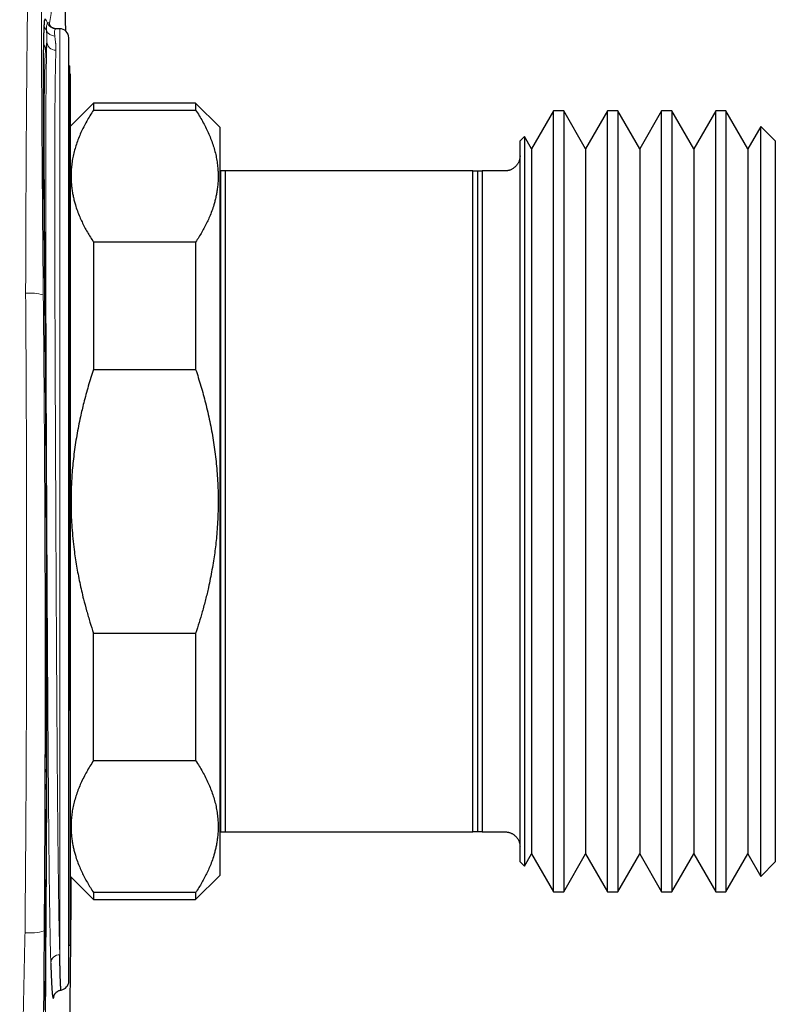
# Model space of a CAD drawing. Header units: millimetres. Extents: x 8 to 864, y 12 to 475.
# Tile 5 of 54: x 242 to 267, y 408 to 441. Entities that reach past the tile are written whole.
import ezdxf

# ---------------------------------------------------------------- set-up
doc = ezdxf.new("R2010")
doc.units = ezdxf.units.MM

msp = doc.modelspace()

# ---------------------------------------------------------------- linework, layer by layer
at = {"color": 8, "linetype": 'Continuous', "lineweight": 0}
for p, q in [((243.051, 440.516), (243.045, 440.567)), ((243.385, 409.565), (243.385, 440.389)), ((242.909, 439.653), (242.954, 439.952)), ((248.749, 413.657), (248.749, 435.657)), ((242.903, 410.483), (242.903, 410.482))]:
    msp.add_line(p, q, dxfattribs=at)
at = {"color": 7, "linetype": 'Continuous', "lineweight": 30}
for p, q in [((243.385, 440.389), (243.26, 440.389)), ((243.685, 408.689), (243.685, 440.089)), ((243.708, 439.157), (243.685, 439.157)), ((243.708, 439.157), (243.708, 417.698)), ((243.735, 438.889), (243.708, 438.889)), ((243.735, 438.889), (243.708, 438.889)), ((243.735, 438.889), (243.735, 409.889)), ((244.508, 437.907), (243.735, 437.133)), ((244.508, 437.907), (243.735, 437.133)), ((247.908, 437.907), (244.508, 437.907)), ((247.908, 437.907), (244.508, 437.907)), ((244.508, 437.907), (244.508, 437.907)), ((244.508, 437.907), (244.508, 437.679)), ((248.708, 437.107), (247.908, 437.907)), ((248.708, 437.107), (247.908, 437.907)), ((247.908, 437.907), (247.908, 437.907)), ((247.908, 437.907), (247.908, 437.679)), ((244.508, 437.679), (247.908, 437.679)), ((259.823, 437.657), (259.093, 436.392)), ((259.823, 437.657), (259.093, 436.392)), ((260.162, 437.657), (259.823, 437.657)), ((260.162, 437.657), (259.823, 437.657)), ((259.823, 411.657), (259.823, 437.657)), ((259.823, 437.657), (259.823, 437.657)), ((260.893, 436.392), (260.162, 437.657)), ((260.893, 436.392), (260.162, 437.657)), ((260.162, 437.657), (260.162, 411.657)), ((260.162, 437.657), (260.162, 437.657)), ((261.623, 437.657), (260.893, 436.392)), ((261.623, 437.657), (260.893, 436.392)), ((261.962, 437.657), (261.623, 437.657)), ((261.962, 437.657), (261.623, 437.657)), ((261.623, 411.657), (261.623, 437.657)), ((261.623, 437.657), (261.623, 437.657)), ((262.693, 436.392), (261.962, 437.657)), ((262.693, 436.392), (261.962, 437.657)), ((261.962, 437.657), (261.962, 411.657)), ((261.962, 437.657), (261.962, 437.657)), ((263.423, 437.657), (262.693, 436.392)), ((263.423, 437.657), (262.693, 436.392)), ((263.762, 437.657), (263.423, 437.657)), ((263.762, 437.657), (263.423, 437.657)), ((263.423, 411.657), (263.423, 437.657)), ((263.423, 437.657), (263.423, 437.657)), ((264.493, 436.392), (263.762, 437.657)), ((264.493, 436.392), (263.762, 437.657)), ((263.762, 437.657), (263.762, 411.657)), ((263.762, 437.657), (263.762, 437.657)), ((265.223, 437.657), (264.493, 436.392)), ((265.223, 437.657), (264.493, 436.392)), ((265.562, 437.657), (265.223, 437.657)), ((265.562, 437.657), (265.223, 437.657)), ((265.223, 411.657), (265.223, 437.657)), ((265.223, 437.657), (265.223, 437.657)), ((266.293, 436.392), (265.562, 437.657)), ((266.293, 436.392), (265.562, 437.657)), ((265.562, 437.657), (265.562, 411.657)), ((265.562, 437.657), (265.562, 437.657)), ((248.708, 437.107), (248.708, 435.657)), ((266.725, 437.14), (266.293, 436.392)), ((266.725, 437.14), (266.293, 436.392)), ((267.208, 436.657), (266.725, 437.14)), ((267.208, 436.657), (266.725, 437.14)), ((266.725, 412.173), (266.725, 437.14)), ((266.725, 437.14), (266.725, 437.14)), ((258.855, 436.804), (258.708, 436.657)), ((258.855, 436.804), (258.708, 436.657)), ((258.708, 436.157), (258.708, 436.657)), ((258.708, 436.657), (258.708, 436.657)), ((259.093, 436.392), (258.855, 436.804)), ((259.093, 436.392), (258.855, 436.804)), ((258.855, 436.804), (258.855, 412.51)), ((258.855, 436.804), (258.855, 436.804)), ((267.208, 436.657), (267.208, 412.657)), ((267.208, 436.657), (267.208, 436.657)), ((259.093, 436.392), (259.093, 412.921)), ((260.893, 436.392), (260.893, 412.921)), ((262.693, 436.392), (262.693, 412.921)), ((264.493, 436.392), (264.493, 412.921)), ((266.293, 436.392), (266.293, 412.921)), ((258.708, 413.157), (258.708, 436.157)), ((248.708, 435.657), (248.708, 413.657)), ((248.891, 435.657), (248.749, 435.657)), ((248.891, 435.657), (248.891, 413.657)), ((257.14, 435.657), (248.891, 435.657)), ((257.14, 435.657), (248.891, 435.657)), ((257.14, 413.657), (257.14, 435.657)), ((257.293, 435.657), (257.293, 413.657)), ((257.446, 435.657), (257.446, 413.657)), ((258.208, 435.657), (257.446, 435.657)), ((258.208, 435.657), (257.446, 435.657)), ((244.508, 433.285), (244.508, 429.051)), ((247.908, 433.285), (244.508, 433.285)), ((247.908, 433.285), (247.908, 429.051)), ((244.508, 429.051), (247.908, 429.051)), ((244.508, 416.029), (244.508, 420.262)), ((247.908, 420.262), (244.508, 420.262)), ((247.908, 420.262), (247.908, 416.029)), ((242.932, 416.692), (242.932, 416.793)), ((242.931, 416.131), (242.931, 416.282)), ((242.931, 416.131), (242.93, 415.738)), ((244.508, 416.029), (247.908, 416.029)), ((242.93, 415.645), (242.93, 415.738)), ((242.928, 415.065), (242.928, 415.242)), ((248.708, 413.657), (248.708, 412.207)), ((248.749, 413.657), (248.891, 413.657)), ((248.891, 413.657), (257.14, 413.657)), ((257.446, 413.657), (258.208, 413.657)), ((258.708, 412.657), (258.708, 413.157)), ((258.708, 412.657), (258.855, 412.51)), ((258.855, 412.51), (259.093, 412.921)), ((258.855, 412.51), (259.093, 412.921)), ((259.093, 412.921), (259.823, 411.657)), ((260.162, 411.657), (260.893, 412.921)), ((260.162, 411.657), (260.893, 412.921)), ((260.893, 412.921), (261.623, 411.657)), ((261.962, 411.657), (262.693, 412.921)), ((261.962, 411.657), (262.693, 412.921)), ((262.693, 412.921), (263.423, 411.657)), ((263.762, 411.657), (264.493, 412.921)), ((263.762, 411.657), (264.493, 412.921)), ((264.493, 412.921), (265.223, 411.657)), ((265.562, 411.657), (266.293, 412.921)), ((265.562, 411.657), (266.293, 412.921)), ((266.293, 412.921), (266.725, 412.173)), ((266.725, 412.173), (267.208, 412.657)), ((243.735, 412.18), (244.508, 411.407)), ((247.908, 411.407), (248.708, 412.207)), ((247.908, 411.407), (248.708, 412.207)), ((244.508, 411.634), (244.508, 411.407)), ((247.908, 411.634), (244.508, 411.634)), ((247.908, 411.634), (247.908, 411.407)), ((259.823, 411.657), (260.162, 411.657)), ((261.623, 411.657), (261.962, 411.657)), ((263.423, 411.657), (263.762, 411.657)), ((265.223, 411.657), (265.562, 411.657)), ((242.903, 410.483), (242.911, 411.56)), ((244.508, 411.407), (244.508, 411.407)), ((244.508, 411.407), (244.508, 411.407)), ((244.508, 411.407), (247.908, 411.407)), ((243.685, 409.889), (243.735, 409.889)), ((243.685, 409.889), (243.735, 409.889))]:
    msp.add_line(p, q, dxfattribs=at)
at = {"color": 8, "linetype": 'Continuous', "lineweight": 0, "flags": 128}
msp.add_lwpolyline([(243.047, 440.532), (243.047, 440.536), (243.045, 440.567)], dxfattribs=at)
at = {"color": 8, "linetype": 'Continuous', "lineweight": 0}
for centre, radius, start, end in [((242.52, 440.377), 0.499, 23.053, 42.535), ((243.255, 440.688), 0.3, 202.7876, 269.9585), ((242.484, 440.13), 0.498, 23.0092, 39.7669), ((243.216, 440.444), 0.298, 203.5091, 270.4901), ((242.413, 439.642), 0.496, 1.2481, 28.0724), ((243.248, 439.967), 0.295, 182.7795, 271.0524), ((242.401, 430.071), 1.52, 73.4203, 95.8222), ((242.873, 431.166), 0.0355, 35.7477, 79.6891), ((242.899, 410.705), 0.0361, 280.7607, 326.5246), ((242.398, 411.878), 1.587, 263.7633, 287.0418), ((243.375, 409.275), 0.291, 88.0851, 176.9048)]:
    msp.add_arc(centre, radius, start, end, dxfattribs=at)
at = {"color": 7, "linetype": 'Continuous', "lineweight": 30}
for centre, start, end in [((243.385, 440.089), 0, 89.9956), ((243.385, 408.689), 278.5365, 0)]:
    msp.add_arc(centre, 0.3, start, end, dxfattribs=at)
at = {"color": 8, "linetype": 'Continuous', "lineweight": 0}
for points, knots in [([(242.247, 431.583), (242.248, 431.835), (242.249, 432.336), (242.252, 433.081), (242.254, 433.816), (242.257, 434.539), (242.261, 435.249), (242.264, 435.944), (242.268, 436.621), (242.272, 437.279), (242.277, 437.916), (242.282, 438.53), (242.287, 439.12), (242.292, 439.656), (242.298, 440.14), (242.303, 440.574), (242.309, 440.984), (242.316, 441.368), (242.322, 441.726), (242.329, 442.056), (242.337, 442.358), (242.344, 442.631), (242.352, 442.874), (242.361, 443.086), (242.37, 443.267), (242.379, 443.415), (242.389, 443.532), (242.395, 443.582), (242.399, 443.606)], [0, 0, 0, 0, 0.041799, 0.083521, 0.12518, 0.166789, 0.208358, 0.2499, 0.291427, 0.332953, 0.374495, 0.416073, 0.457711, 0.499439, 0.535239, 0.571014, 0.606769, 0.642508, 0.678235, 0.713951, 0.74966, 0.785366, 0.821074, 0.856791, 0.892527, 0.928295, 0.964112, 1, 1, 1, 1]), ([(242.835, 431.528), (242.833, 431.663), (242.831, 431.933), (242.827, 432.335), (242.823, 432.735), (242.819, 433.133), (242.816, 433.527), (242.812, 433.91), (242.809, 434.283), (242.806, 434.644), (242.803, 435.002), (242.8, 435.356), (242.798, 435.712), (242.795, 436.071), (242.792, 436.43), (242.79, 436.784), (242.788, 437.132), (242.786, 437.473), (242.784, 437.794), (242.783, 438.096), (242.781, 438.379), (242.78, 438.624), (242.78, 438.834), (242.779, 439.004), (242.779, 439.135), (242.779, 439.211), (242.779, 439.239), (242.779, 439.247), (242.779, 439.256), (242.779, 439.265), (242.779, 439.273), (242.778, 439.29), (242.778, 439.318), (242.778, 439.36), (242.778, 439.41), (242.778, 439.468), (242.778, 439.534), (242.778, 439.607), (242.778, 439.687), (242.778, 439.775), (242.778, 439.868), (242.778, 439.968), (242.778, 440.073), (242.778, 440.184), (242.778, 440.289), (242.778, 440.388), (242.778, 440.481), (242.778, 440.586), (242.779, 440.667), (242.779, 440.72), (242.779, 440.736), (242.779, 440.75), (242.779, 440.765), (242.779, 440.822), (242.779, 440.919), (242.78, 441.056), (242.781, 441.19), (242.782, 441.319), (242.783, 441.439), (242.784, 441.546), (242.785, 441.641), (242.785, 441.704), (242.786, 441.744), (242.786, 441.761), (242.786, 441.779), (242.786, 441.796), (242.787, 441.813), (242.787, 441.829), (242.788, 441.892), (242.789, 441.997), (242.791, 442.138), (242.794, 442.271), (242.797, 442.394), (242.8, 442.508), (242.803, 442.612), (242.807, 442.704), (242.81, 442.785), (242.814, 442.854), (242.818, 442.916), (242.822, 442.969), (242.826, 443.014), (242.829, 443.036), (242.83, 443.047)], [0, 0, 0, 0, 0.023472, 0.046917, 0.070337, 0.093736, 0.117114, 0.140475, 0.162487, 0.184486, 0.206473, 0.228452, 0.250423, 0.273696, 0.296965, 0.320231, 0.343498, 0.366768, 0.390045, 0.410537, 0.431039, 0.451556, 0.465107, 0.478666, 0.490606, 0.495863, 0.496551, 0.49724, 0.497928, 0.498617, 0.499305, 0.499994, 0.502655, 0.506004, 0.510042, 0.514768, 0.520087, 0.52607, 0.532719, 0.540032, 0.548008, 0.556489, 0.56561, 0.57537, 0.58577, 0.593952, 0.602491, 0.611385, 0.623671, 0.625482, 0.626898, 0.628309, 0.629716, 0.631118, 0.645072, 0.658536, 0.673243, 0.687318, 0.700762, 0.713575, 0.72433, 0.734597, 0.736835, 0.739048, 0.741237, 0.743401, 0.745541, 0.747656, 0.749747, 0.769748, 0.789747, 0.809745, 0.829741, 0.849739, 0.86974, 0.889746, 0.908092, 0.926446, 0.94481, 0.963189, 0.981584, 1, 1, 1, 1]), ([(243.045, 440.567), (243.057, 440.655), (243.083, 440.83), (243.12, 441.078), (243.155, 441.317), (243.188, 441.543), (243.22, 441.759), (243.24, 441.894), (243.25, 441.961)], [0, 0, 0, 0, 0.166665, 0.333331, 0.499998, 0.666666, 0.833333, 1, 1, 1, 1]), ([(242.885, 440.723), (242.884, 440.711), (242.88, 440.687), (242.876, 440.635), (242.872, 440.573), (242.868, 440.5), (242.864, 440.416), (242.861, 440.322), (242.857, 440.221), (242.855, 440.112), (242.852, 439.994), (242.85, 439.866), (242.847, 439.727), (242.845, 439.576), (242.843, 439.412), (242.842, 439.239), (242.84, 439.057), (242.839, 438.865), (242.839, 438.711), (242.838, 438.606), (242.838, 438.554), (242.838, 438.509), (242.838, 438.466), (242.837, 438.406), (242.837, 438.329), (242.837, 438.225), (242.837, 438.108), (242.837, 437.977), (242.837, 437.838), (242.837, 437.691), (242.837, 437.537), (242.837, 437.374), (242.837, 437.202), (242.838, 437.022), (242.838, 436.834), (242.839, 436.637), (242.84, 436.431), (242.841, 436.234), (242.841, 436.047), (242.842, 435.874), (242.843, 435.675), (242.844, 435.519), (242.845, 435.41), (242.845, 435.37), (242.845, 435.33), (242.845, 435.292), (242.846, 435.166), (242.847, 434.975), (242.848, 434.792), (242.849, 434.714)], [0, 0, 0, 0, 0.031611, 0.063151, 0.094629, 0.126056, 0.157443, 0.188798, 0.218338, 0.247862, 0.277376, 0.306883, 0.336389, 0.367686, 0.39899, 0.430305, 0.461636, 0.492986, 0.524358, 0.533639, 0.541186, 0.547429, 0.55382, 0.560359, 0.573634, 0.587482, 0.604715, 0.622763, 0.641629, 0.66075, 0.680645, 0.701283, 0.722655, 0.744761, 0.767188, 0.790324, 0.814171, 0.838731, 0.857534, 0.876736, 0.896338, 0.922827, 0.927053, 0.931296, 0.935557, 0.939836, 0.943395, 0.975862, 1, 1, 1, 1]), ([(242.942, 440.325), (242.941, 440.346), (242.94, 440.387), (242.941, 440.44), (242.946, 440.485), (242.953, 440.522), (242.964, 440.552), (242.974, 440.565), (242.979, 440.572)], [0, 0, 0, 0, 0.165625, 0.33205, 0.498987, 0.666151, 0.833254, 1, 1, 1, 1]), ([(242.979, 440.572), (242.984, 440.576), (242.993, 440.585), (243.009, 440.591), (243.024, 440.59), (243.037, 440.583), (243.042, 440.572), (243.045, 440.567)], [0, 0, 0, 0, 0.200899, 0.401333, 0.601315, 0.800861, 1, 1, 1, 1]), ([(242.954, 439.952), (242.955, 439.982), (242.957, 440.041), (242.955, 440.122), (242.951, 440.196), (242.946, 440.265), (242.944, 440.305), (242.942, 440.325)], [0, 0, 0, 0, 0.19927, 0.398885, 0.59887, 0.799239, 1, 1, 1, 1]), ([(243.219, 440.146), (243.216, 440.167), (243.211, 440.209), (243.209, 440.262), (243.21, 440.306), (243.216, 440.34), (243.225, 440.366), (243.237, 440.383), (243.249, 440.386), (243.255, 440.388)], [0, 0, 0, 0, 0.142872, 0.285715, 0.428543, 0.571372, 0.714215, 0.857086, 1, 1, 1, 1]), ([(243.254, 439.672), (243.254, 439.68), (243.254, 439.697), (243.255, 439.723), (243.254, 439.748), (243.254, 439.774), (243.253, 439.801), (243.252, 439.828), (243.251, 439.856), (243.249, 439.885), (243.247, 439.913), (243.244, 439.941), (243.237, 439.992), (243.229, 440.065), (243.222, 440.119), (243.219, 440.146)], [0, 0, 0, 0, 0.042328, 0.085977, 0.130947, 0.177241, 0.225895, 0.277208, 0.325882, 0.388499, 0.446127, 0.498766, 0.560065, 0.78004, 1, 1, 1, 1]), ([(243.255, 440.388), (243.255, 440.388), (243.257, 440.388), (243.258, 440.389), (243.26, 440.389), (243.26, 440.389), (243.26, 440.389), (243.26, 440.389)], [0, 0, 0, 0, 0.368698, 0.656205, 0.862521, 0.987645, 1, 1, 1, 1]), ([(242.954, 439.952), (242.952, 439.878), (242.947, 439.73), (242.941, 439.47), (242.936, 439.183), (242.932, 438.869), (242.928, 438.527), (242.925, 438.158), (242.922, 437.764), (242.92, 437.344), (242.918, 436.897), (242.917, 436.426), (242.916, 435.932), (242.915, 435.416), (242.915, 434.88), (242.916, 434.325), (242.917, 433.751), (242.918, 433.158), (242.919, 432.547), (242.921, 431.921), (242.923, 431.279), (242.925, 430.624), (242.927, 429.957), (242.93, 429.279), (242.933, 428.592), (242.935, 427.898), (242.938, 427.196), (242.942, 426.49), (242.945, 425.78), (242.948, 425.068), (242.951, 424.355), (242.955, 423.642), (242.958, 422.931), (242.962, 422.223), (242.966, 421.519), (242.969, 420.82), (242.973, 420.127), (242.977, 419.443), (242.981, 418.767), (242.985, 418.101), (242.989, 417.447), (242.993, 416.806), (242.997, 416.179), (243.002, 415.567), (243.006, 414.973), (243.011, 414.398), (243.016, 413.843), (243.021, 413.309), (243.026, 412.797), (243.031, 412.308), (243.037, 411.841), (243.043, 411.399), (243.049, 410.981), (243.055, 410.588), (243.062, 410.221), (243.069, 409.882), (243.077, 409.568), (243.082, 409.383), (243.085, 409.29)], [0, 0, 0, 0, 0.018046, 0.036044, 0.053996, 0.071905, 0.089773, 0.107602, 0.125392, 0.143198, 0.161059, 0.178954, 0.19686, 0.214755, 0.232617, 0.250424, 0.268208, 0.286014, 0.303842, 0.321689, 0.339552, 0.357428, 0.375311, 0.393198, 0.411083, 0.428964, 0.446835, 0.464696, 0.482542, 0.500374, 0.518195, 0.53601, 0.553822, 0.571635, 0.589451, 0.607271, 0.625098, 0.642932, 0.660777, 0.678633, 0.696503, 0.71439, 0.732298, 0.750232, 0.76816, 0.786051, 0.803912, 0.82175, 0.83957, 0.857378, 0.875178, 0.892976, 0.910777, 0.928585, 0.946405, 0.964244, 0.982106, 1, 1, 1, 1]), ([(242.901, 431.187), (242.9, 431.305), (242.898, 431.541), (242.895, 431.893), (242.892, 432.243), (242.889, 432.589), (242.886, 432.931), (242.883, 433.266), (242.881, 433.596), (242.878, 433.921), (242.876, 434.226), (242.875, 434.51), (242.873, 434.774), (242.872, 435.033), (242.87, 435.289), (242.869, 435.54), (242.868, 435.775), (242.868, 435.997), (242.867, 436.205), (242.867, 436.385), (242.866, 436.54), (242.866, 436.664), (242.866, 436.748), (242.866, 436.794), (242.866, 436.806), (242.866, 436.819), (242.866, 436.831), (242.866, 436.844), (242.866, 436.856), (242.866, 436.878), (242.866, 436.912), (242.866, 436.961), (242.866, 437.017), (242.866, 437.08), (242.866, 437.149), (242.866, 437.224), (242.866, 437.304), (242.866, 437.391), (242.866, 437.476), (242.867, 437.559), (242.867, 437.639), (242.867, 437.719), (242.867, 437.797), (242.868, 437.878), (242.868, 437.959), (242.869, 438.041), (242.869, 438.114), (242.869, 438.181), (242.87, 438.24), (242.87, 438.293), (242.871, 438.34), (242.871, 438.38), (242.871, 438.406), (242.872, 438.423), (242.872, 438.431), (242.872, 438.439), (242.872, 438.446), (242.872, 438.455), (242.872, 438.514), (242.874, 438.62), (242.876, 438.762), (242.878, 438.893), (242.88, 439.014), (242.883, 439.125), (242.885, 439.227), (242.888, 439.32), (242.891, 439.401), (242.895, 439.471), (242.898, 439.531), (242.902, 439.581), (242.905, 439.623), (242.908, 439.643), (242.909, 439.653)], [0, 0, 0, 0, 0.028112, 0.056202, 0.084271, 0.11232, 0.140351, 0.167863, 0.195359, 0.222839, 0.250306, 0.273602, 0.29689, 0.320174, 0.343453, 0.366733, 0.390014, 0.410502, 0.430992, 0.451493, 0.46503, 0.478575, 0.490501, 0.49184, 0.493179, 0.494519, 0.495858, 0.497197, 0.498537, 0.499877, 0.50435, 0.509653, 0.515786, 0.522749, 0.530541, 0.539002, 0.548263, 0.558325, 0.569187, 0.578452, 0.58823, 0.59852, 0.608426, 0.617832, 0.629501, 0.640436, 0.650637, 0.659689, 0.668073, 0.675789, 0.682836, 0.688485, 0.693616, 0.694874, 0.696097, 0.697284, 0.698436, 0.699553, 0.70137, 0.725621, 0.749863, 0.773228, 0.796584, 0.819931, 0.84327, 0.866604, 0.889934, 0.911931, 0.933932, 0.95594, 0.97796, 1, 1, 1, 1]), ([(243.385, 409.565), (243.382, 409.65), (243.377, 409.824), (243.37, 410.122), (243.363, 410.456), (243.356, 410.83), (243.349, 411.246), (243.342, 411.706), (243.336, 412.21), (243.329, 412.762), (243.323, 413.361), (243.316, 414.009), (243.31, 414.707), (243.305, 415.306), (243.301, 415.783), (243.299, 416.12), (243.296, 416.467), (243.294, 416.821), (243.291, 417.177), (243.289, 417.511), (243.287, 417.823), (243.285, 418.229), (243.281, 418.754), (243.277, 419.408), (243.273, 420.111), (243.269, 420.865), (243.265, 421.671), (243.261, 422.495), (243.256, 423.336), (243.252, 424.192), (243.249, 424.928), (243.246, 425.536), (243.244, 426.008), (243.242, 426.472), (243.24, 426.927), (243.238, 427.373), (243.236, 427.808), (243.233, 428.349), (243.231, 428.985), (243.228, 429.705), (243.226, 430.42), (243.223, 431.125), (243.221, 431.816), (243.219, 432.461), (243.218, 433.063), (243.217, 433.621), (243.216, 434.015), (243.216, 434.266), (243.216, 434.388), (243.216, 434.509), (243.216, 434.629), (243.215, 434.747), (243.215, 435.009), (243.216, 435.383), (243.216, 435.856), (243.217, 436.315), (243.218, 436.773), (243.22, 437.226), (243.223, 437.665), (243.226, 438.086), (243.23, 438.483), (243.235, 438.84), (243.241, 439.157), (243.247, 439.438), (243.251, 439.594), (243.254, 439.672)], [0, 0, 0, 0, 0.016814, 0.034227, 0.052239, 0.070849, 0.090058, 0.109865, 0.130272, 0.151276, 0.17288, 0.195082, 0.217883, 0.241282, 0.25129, 0.261403, 0.271622, 0.281946, 0.292376, 0.302215, 0.310385, 0.318609, 0.336011, 0.353648, 0.371519, 0.392112, 0.413007, 0.434205, 0.455706, 0.477509, 0.499615, 0.511882, 0.523959, 0.535848, 0.547548, 0.55906, 0.570382, 0.581516, 0.601435, 0.620721, 0.639371, 0.659794, 0.679398, 0.698182, 0.716147, 0.733293, 0.749619, 0.753596, 0.757563, 0.761521, 0.76547, 0.76941, 0.77334, 0.791743, 0.808, 0.824093, 0.843036, 0.861746, 0.880224, 0.900938, 0.921352, 0.941464, 0.961277, 0.980789, 1, 1, 1, 1]), ([(242.226, 410.3), (242.229, 410.671), (242.236, 411.412), (242.245, 412.524), (242.253, 413.636), (242.26, 414.748), (242.266, 415.86), (242.27, 416.952), (242.274, 418.022), (242.277, 419.071), (242.279, 420.12), (242.281, 421.169), (242.281, 422.218), (242.28, 423.267), (242.279, 424.316), (242.277, 425.365), (242.274, 426.414), (242.27, 427.457), (242.266, 428.493), (242.26, 429.523), (242.254, 430.554), (242.249, 431.24), (242.247, 431.583)], [0, 0, 0, 0, 0.052434, 0.104813, 0.157143, 0.209431, 0.261684, 0.313907, 0.363125, 0.412328, 0.461522, 0.510711, 0.559901, 0.609098, 0.658307, 0.707532, 0.75678, 0.806055, 0.854482, 0.902945, 0.951449, 1, 1, 1, 1]), ([(242.863, 410.361), (242.866, 410.729), (242.871, 411.466), (242.878, 412.572), (242.883, 413.678), (242.888, 414.784), (242.891, 415.891), (242.894, 416.976), (242.895, 418.04), (242.896, 419.083), (242.895, 420.127), (242.894, 421.17), (242.892, 422.213), (242.889, 423.256), (242.885, 424.3), (242.881, 425.343), (242.875, 426.386), (242.869, 427.424), (242.861, 428.455), (242.853, 429.479), (242.845, 430.504), (242.838, 431.187), (242.835, 431.528)], [0, 0, 0, 0, 0.0524335, 0.1048119, 0.1571416, 0.2094293, 0.2616813, 0.313904, 0.3631216, 0.4123243, 0.4615175, 0.5107065, 0.5598967, 0.6090934, 0.658302, 0.7075276, 0.7567755, 0.806051, 0.8544786, 0.9029427, 0.9514482, 1, 1, 1, 1]), ([(242.929, 410.685), (242.931, 411.041), (242.936, 411.752), (242.942, 412.821), (242.947, 413.891), (242.951, 414.961), (242.955, 416.033), (242.957, 417.084), (242.958, 418.116), (242.959, 419.128), (242.959, 420.139), (242.957, 421.152), (242.955, 422.164), (242.953, 423.176), (242.949, 424.188), (242.945, 425.199), (242.939, 426.211), (242.933, 427.216), (242.926, 428.214), (242.919, 429.206), (242.911, 430.197), (242.904, 430.857), (242.901, 431.187)], [0, 0, 0, 0, 0.0522567, 0.1045095, 0.1567593, 0.2090075, 0.2612548, 0.3135024, 0.3627655, 0.4120302, 0.4612972, 0.5105671, 0.5598404, 0.6091177, 0.6583993, 0.7076858, 0.7569774, 0.8062745, 0.8546969, 0.9031252, 0.9515595, 1, 1, 1, 1]), ([(242.932, 416.793), (242.932, 416.704), (242.932, 416.483), (242.931, 416.263), (242.931, 416.131)], [0, 0, 0, 0, 0.403565, 1, 1, 1, 1]), ([(242.93, 415.738), (242.93, 415.661), (242.929, 415.436), (242.928, 415.212), (242.928, 415.064)], [0, 0, 0, 0, 0.3442691, 1, 1, 1, 1]), ([(242.911, 411.56), (242.911, 411.534), (242.908, 411.175), (242.906, 410.816), (242.903, 410.482)], [0, 0, 0, 0, 0.070937, 1, 1, 1, 1]), ([(242.949, 402.226), (242.948, 402.242), (242.945, 402.274), (242.942, 402.334), (242.938, 402.403), (242.935, 402.482), (242.932, 402.57), (242.929, 402.665), (242.926, 402.767), (242.924, 402.874), (242.922, 402.989), (242.919, 403.112), (242.918, 403.244), (242.916, 403.386), (242.914, 403.539), (242.912, 403.699), (242.911, 403.867), (242.91, 404.042), (242.909, 404.178), (242.909, 404.268), (242.909, 404.303), (242.908, 404.329), (242.908, 404.35), (242.908, 404.371), (242.908, 404.406), (242.908, 404.454), (242.908, 404.517), (242.907, 404.584), (242.907, 404.653), (242.907, 404.729), (242.907, 404.813), (242.907, 404.906), (242.906, 405.008), (242.906, 405.118), (242.906, 405.236), (242.906, 405.361), (242.906, 405.493), (242.906, 405.63), (242.906, 405.772), (242.906, 405.922), (242.907, 406.08), (242.907, 406.243), (242.907, 406.409), (242.908, 406.58), (242.908, 406.738), (242.908, 406.88), (242.909, 406.974), (242.909, 407.038), (242.909, 407.072), (242.909, 407.106), (242.909, 407.14), (242.909, 407.171), (242.91, 407.278), (242.91, 407.464), (242.912, 407.749), (242.913, 408.052), (242.915, 408.373), (242.916, 408.699), (242.918, 409.028), (242.92, 409.357), (242.922, 409.688), (242.924, 410.019), (242.927, 410.351), (242.928, 410.574), (242.929, 410.685)], [0, 0, 0, 0, 0.0235101, 0.0469865, 0.0704368, 0.0938675, 0.1172837, 0.1406898, 0.162752, 0.1848099, 0.206865, 0.2289178, 0.2509686, 0.2743532, 0.2977342, 0.3211104, 0.3444801, 0.3678413, 0.3911918, 0.3969436, 0.4018036, 0.4042183, 0.4067642, 0.4094411, 0.412249, 0.4193861, 0.4272506, 0.4348866, 0.4431015, 0.4518948, 0.4612658, 0.4720333, 0.4834727, 0.4955828, 0.5083628, 0.5218149, 0.53594, 0.5498749, 0.5644095, 0.5795447, 0.5952814, 0.6116208, 0.6274156, 0.6437373, 0.6605868, 0.671997, 0.6836379, 0.6867248, 0.6898275, 0.6929461, 0.6960805, 0.6992308, 0.7014459, 0.7256336, 0.7498312, 0.7778392, 0.8058573, 0.8338828, 0.8619127, 0.8899434, 0.9174709, 0.9449919, 0.9725028, 1, 1, 1, 1]), ([(242.877, 398.919), (242.875, 398.937), (242.872, 398.974), (242.868, 399.041), (242.864, 399.117), (242.861, 399.202), (242.857, 399.296), (242.854, 399.4), (242.851, 399.515), (242.847, 399.645), (242.844, 399.788), (242.842, 399.942), (242.839, 400.105), (242.837, 400.282), (242.835, 400.472), (242.833, 400.677), (242.831, 400.892), (242.83, 401.116), (242.829, 401.351), (242.828, 401.535), (242.827, 401.643), (242.827, 401.671), (242.827, 401.682), (242.827, 401.692), (242.827, 401.7), (242.827, 401.709), (242.827, 401.721), (242.827, 401.738), (242.827, 401.761), (242.827, 401.789), (242.827, 401.824), (242.827, 401.866), (242.827, 401.914), (242.827, 401.97), (242.826, 402.032), (242.826, 402.101), (242.826, 402.181), (242.826, 402.274), (242.826, 402.38), (242.826, 402.496), (242.826, 402.622), (242.826, 402.759), (242.826, 402.906), (242.826, 403.06), (242.826, 403.221), (242.827, 403.386), (242.827, 403.562), (242.827, 403.748), (242.828, 403.945), (242.828, 404.141), (242.829, 404.336), (242.83, 404.527), (242.83, 404.727), (242.831, 404.926), (242.832, 405.124), (242.833, 405.313), (242.833, 405.446), (242.834, 405.522), (242.834, 405.546), (242.834, 405.569), (242.834, 405.59), (242.834, 405.608), (242.835, 405.736), (242.836, 405.982), (242.838, 406.344), (242.84, 406.706), (242.842, 407.068), (242.844, 407.434), (242.846, 407.804), (242.848, 408.178), (242.851, 408.547), (242.853, 408.911), (242.856, 409.271), (242.858, 409.632), (242.861, 409.996), (242.863, 410.239), (242.863, 410.361)], [0, 0, 0, 0, 0.020186, 0.040337, 0.060459, 0.080555, 0.10063, 0.120688, 0.14073, 0.162762, 0.184782, 0.206793, 0.228797, 0.250796, 0.274123, 0.297447, 0.32077, 0.344091, 0.367413, 0.390734, 0.396789, 0.397741, 0.398693, 0.399644, 0.400596, 0.40084, 0.402219, 0.403803, 0.405719, 0.408433, 0.411617, 0.415273, 0.419712, 0.424692, 0.430213, 0.436274, 0.442876, 0.45119, 0.460227, 0.469989, 0.480475, 0.491686, 0.503622, 0.516277, 0.528508, 0.541342, 0.554778, 0.568818, 0.583461, 0.598707, 0.611982, 0.625683, 0.639812, 0.654368, 0.667533, 0.681029, 0.693181, 0.694791, 0.696406, 0.698025, 0.699649, 0.700651, 0.701524, 0.72569, 0.749861, 0.773172, 0.79649, 0.819814, 0.843145, 0.866484, 0.88983, 0.91185, 0.933876, 0.955909, 0.977951, 1, 1, 1, 1]), ([(242.903, 410.482), (242.903, 410.375), (242.901, 410.198), (242.9, 410.023), (242.9, 409.955)], [0, 0, 0, 0, 0.609332, 1, 1, 1, 1]), ([(242.226, 410.3), (242.221, 410.061), (242.21, 409.581), (242.195, 408.87), (242.18, 408.166), (242.166, 407.472), (242.152, 406.79), (242.139, 406.121), (242.126, 405.467), (242.114, 404.83), (242.103, 404.212), (242.093, 403.614), (242.083, 403.037), (242.075, 402.485), (242.068, 401.959), (242.061, 401.462), (242.056, 400.995), (242.053, 400.559), (242.05, 400.156), (242.049, 399.804), (242.049, 399.5), (242.05, 399.239), (242.052, 399.006), (242.055, 398.801), (242.06, 398.627), (242.065, 398.48), (242.07, 398.409), (242.072, 398.374)], [0, 0, 0, 0, 0.041614, 0.083202, 0.124767, 0.166312, 0.207839, 0.249351, 0.290854, 0.332352, 0.373856, 0.41538, 0.456941, 0.498562, 0.540222, 0.581886, 0.623558, 0.66524, 0.706936, 0.74865, 0.784425, 0.820224, 0.856057, 0.891934, 0.92787, 0.963884, 1, 1, 1, 1])]:
    msp.add_open_spline(points, degree=3, knots=knots, dxfattribs=at)
at = {"color": 7, "linetype": 'Continuous', "lineweight": 30}
for points, knots in [([(243.584, 440.312), (243.58, 440.504), (243.558, 441.642), (243.531, 442.78), (243.508, 443.726)], [0, 0, 0, 0, 0.168722, 1, 1, 1, 1]), ([(242.839, 436.72), (242.839, 436.805), (242.838, 436.975), (242.838, 437.223), (242.837, 437.465), (242.837, 437.705), (242.837, 437.942), (242.837, 438.176), (242.838, 438.4), (242.838, 438.616), (242.839, 438.822), (242.84, 439.016), (242.842, 439.196), (242.843, 439.364), (242.845, 439.523), (242.847, 439.673), (242.849, 439.81), (242.851, 439.934), (242.853, 440.047), (242.856, 440.151), (242.858, 440.247), (242.861, 440.335), (242.864, 440.414), (242.867, 440.472), (242.869, 440.515), (242.871, 440.544), (242.872, 440.571), (242.874, 440.596), (242.876, 440.617), (242.877, 440.637), (242.879, 440.654), (242.88, 440.668), (242.882, 440.68), (242.883, 440.687), (242.883, 440.69)], [0, 0, 0, 0, 0.038699, 0.07746, 0.116281, 0.155163, 0.196368, 0.237523, 0.27863, 0.319686, 0.360693, 0.401648, 0.440217, 0.478745, 0.517236, 0.555697, 0.594134, 0.629062, 0.663979, 0.698892, 0.733807, 0.768683, 0.803343, 0.837583, 0.854931, 0.872086, 0.889021, 0.905702, 0.921939, 0.937351, 0.954253, 0.970091, 0.985221, 1, 1, 1, 1]), ([(243.27, 440.388), (243.26, 440.388), (243.241, 440.388), (243.214, 440.392), (243.194, 440.397), (243.179, 440.401), (243.17, 440.405), (243.165, 440.407), (243.161, 440.408), (243.158, 440.41), (243.154, 440.412), (243.146, 440.415), (243.13, 440.424), (243.117, 440.433), (243.108, 440.44), (243.102, 440.445), (243.096, 440.45), (243.091, 440.456), (243.085, 440.462), (243.079, 440.468), (243.074, 440.474), (243.07, 440.48), (243.067, 440.485), (243.064, 440.489), (243.063, 440.491), (243.061, 440.494), (243.059, 440.497), (243.057, 440.501), (243.055, 440.505), (243.053, 440.509), (243.052, 440.514), (243.05, 440.52), (243.048, 440.526), (243.048, 440.53), (243.047, 440.532)], [0, 0, 0, 0, 0.033196, 0.061329, 0.08419, 0.100758, 0.112478, 0.120034, 0.12705, 0.134072, 0.1411, 0.148133, 0.186935, 0.256855, 0.284057, 0.313597, 0.345479, 0.379708, 0.416287, 0.454686, 0.490208, 0.525255, 0.55529, 0.580308, 0.600895, 0.62503, 0.655235, 0.691515, 0.730113, 0.773825, 0.822661, 0.876627, 0.935736, 1, 1, 1, 1]), ([(244.508, 437.679), (244.468, 437.618), (244.388, 437.494), (244.279, 437.307), (244.178, 437.119), (244.087, 436.93), (244.006, 436.739), (243.936, 436.545), (243.876, 436.349), (243.828, 436.152), (243.792, 435.955), (243.769, 435.769), (243.758, 435.593), (243.757, 435.429), (243.764, 435.265), (243.78, 435.101), (243.802, 434.946), (243.831, 434.8), (243.864, 434.663), (243.908, 434.505), (243.968, 434.326), (244.043, 434.136), (244.123, 433.956), (244.208, 433.787), (244.3, 433.618), (244.4, 433.451), (244.472, 433.34), (244.508, 433.285)], [0, 0, 0, 0, 0.043431, 0.086882, 0.130338, 0.173784, 0.217209, 0.261443, 0.305707, 0.349979, 0.394238, 0.438468, 0.475099, 0.511748, 0.548404, 0.585054, 0.621685, 0.652545, 0.683409, 0.714269, 0.759559, 0.804849, 0.843868, 0.882901, 0.921941, 0.960978, 1, 1, 1, 1]), ([(247.908, 437.679), (247.948, 437.618), (248.028, 437.494), (248.137, 437.307), (248.238, 437.119), (248.328, 436.93), (248.409, 436.739), (248.48, 436.545), (248.54, 436.349), (248.588, 436.152), (248.624, 435.955), (248.646, 435.769), (248.657, 435.593), (248.659, 435.429), (248.652, 435.265), (248.636, 435.101), (248.613, 434.946), (248.585, 434.8), (248.552, 434.663), (248.507, 434.505), (248.448, 434.326), (248.373, 434.136), (248.292, 433.956), (248.208, 433.787), (248.115, 433.618), (248.016, 433.451), (247.944, 433.34), (247.908, 433.285)], [0, 0, 0, 0, 0.043431, 0.086882, 0.130338, 0.173784, 0.217209, 0.261443, 0.305707, 0.349979, 0.394238, 0.438468, 0.475099, 0.511748, 0.548404, 0.585054, 0.621685, 0.652545, 0.683409, 0.714269, 0.759559, 0.804849, 0.843868, 0.882901, 0.921941, 0.960978, 1, 1, 1, 1]), ([(242.844, 435.598), (242.844, 435.598), (242.843, 435.698), (242.842, 435.892), (242.841, 436.18), (242.84, 436.455), (242.839, 436.635), (242.839, 436.72), (242.839, 436.72)], [0, 0, 0, 0, 0.000333, 0.253596, 0.507013, 0.760613, 0.999923, 1, 1, 1, 1]), ([(258.708, 436.157), (258.708, 436.145), (258.707, 436.12), (258.703, 436.083), (258.696, 436.044), (258.685, 436.004), (258.669, 435.962), (258.649, 435.919), (258.623, 435.876), (258.592, 435.835), (258.557, 435.798), (258.524, 435.769), (258.491, 435.744), (258.459, 435.723), (258.421, 435.704), (258.382, 435.687), (258.343, 435.675), (258.306, 435.666), (258.265, 435.659), (258.232, 435.657), (258.212, 435.657), (258.208, 435.657)], [0, 0, 0, 0, 0.076159, 0.152364, 0.228736, 0.305178, 0.382594, 0.460135, 0.538189, 0.616507, 0.674489, 0.73274, 0.770226, 0.807894, 0.846427, 0.88548, 0.911655, 0.938289, 0.964522, 0.991768, 1, 1, 1, 1]), ([(242.849, 434.712), (242.848, 434.808), (242.847, 435.006), (242.845, 435.301), (242.844, 435.499), (242.844, 435.598)], [0, 0, 0, 0, 0.316798, 0.658552, 1, 1, 1, 1]), ([(248.749, 435.657), (248.744, 435.657), (248.733, 435.657), (248.719, 435.657), (248.709, 435.657), (248.708, 435.657)], [0, 0, 0, 0, 0.45052, 0.904331, 1, 1, 1, 1]), ([(257.14, 435.657), (257.166, 435.657), (257.22, 435.657), (257.268, 435.657), (257.293, 435.657)], [0, 0, 0, 0, 0.499951, 1, 1, 1, 1]), ([(257.293, 435.657), (257.317, 435.657), (257.365, 435.657), (257.419, 435.657), (257.446, 435.657)], [0, 0, 0, 0, 0.4999493, 1, 1, 1, 1]), ([(242.849, 434.714), (242.849, 434.687), (242.85, 434.559), (242.851, 434.326), (242.854, 434.016), (242.856, 433.701), (242.858, 433.382), (242.861, 433.06), (242.864, 432.742), (242.866, 432.427), (242.869, 432.116), (242.872, 431.804), (242.875, 431.489), (242.877, 431.279), (242.878, 431.173)], [0, 0, 0, 0, 0.024167, 0.115019, 0.205889, 0.296786, 0.387721, 0.478704, 0.569744, 0.655642, 0.741608, 0.827651, 0.913778, 1, 1, 1, 1]), ([(242.878, 431.173), (242.881, 430.813), (242.888, 430.092), (242.897, 429.011), (242.905, 427.929), (242.912, 426.847), (242.918, 425.765), (242.923, 424.704), (242.927, 423.664), (242.93, 422.644), (242.933, 421.624), (242.934, 420.604), (242.935, 419.585), (242.935, 418.565), (242.934, 417.634), (242.933, 417.044), (242.932, 416.793)], [0, 0, 0, 0, 0.0754809, 0.1508839, 0.226218, 0.3014922, 0.3767154, 0.4518967, 0.5227517, 0.5935852, 0.6644049, 0.7352185, 0.8060337, 0.8768582, 0.9476998, 1, 1, 1, 1]), ([(244.508, 429.051), (244.478, 428.959), (244.418, 428.775), (244.333, 428.496), (244.254, 428.216), (244.184, 427.952), (244.123, 427.704), (244.065, 427.447), (244.005, 427.163), (243.948, 426.851), (243.898, 426.54), (243.855, 426.231), (243.821, 425.923), (243.794, 425.627), (243.776, 425.344), (243.764, 425.072), (243.757, 424.78), (243.758, 424.467), (243.767, 424.13), (243.787, 423.78), (243.817, 423.418), (243.855, 423.081), (243.898, 422.776), (243.941, 422.503), (243.99, 422.229), (244.046, 421.954), (244.107, 421.679), (244.182, 421.366), (244.275, 421.016), (244.387, 420.635), (244.468, 420.385), (244.508, 420.262)], [0, 0, 0, 0, 0.032495, 0.06499, 0.097508, 0.130026, 0.156491, 0.182955, 0.218371, 0.253791, 0.289206, 0.323769, 0.358336, 0.392898, 0.423227, 0.453559, 0.483888, 0.521149, 0.55841, 0.596984, 0.638474, 0.679965, 0.710811, 0.741661, 0.772508, 0.804008, 0.835512, 0.867013, 0.911846, 0.95668, 1, 1, 1, 1]), ([(247.908, 429.051), (247.938, 428.959), (247.998, 428.775), (248.082, 428.496), (248.162, 428.216), (248.238, 427.926), (248.311, 427.627), (248.379, 427.319), (248.44, 427.008), (248.494, 426.696), (248.541, 426.381), (248.58, 426.065), (248.612, 425.746), (248.636, 425.426), (248.652, 425.09), (248.659, 424.741), (248.657, 424.417), (248.647, 424.106), (248.63, 423.809), (248.606, 423.503), (248.576, 423.215), (248.542, 422.945), (248.501, 422.667), (248.453, 422.38), (248.397, 422.085), (248.327, 421.753), (248.239, 421.386), (248.135, 420.997), (248.025, 420.622), (247.947, 420.382), (247.908, 420.262)], [0, 0, 0, 0, 0.032486, 0.064993, 0.097499, 0.130027, 0.165291, 0.20056, 0.235824, 0.271325, 0.306831, 0.342332, 0.378205, 0.414085, 0.449958, 0.490604, 0.53125, 0.558409, 0.594721, 0.631033, 0.661356, 0.691682, 0.722005, 0.755568, 0.789135, 0.822698, 0.869088, 0.915477, 0.957738, 1, 1, 1, 1]), ([(244.508, 416.029), (244.468, 415.967), (244.388, 415.844), (244.279, 415.657), (244.178, 415.469), (244.087, 415.28), (244.006, 415.088), (243.936, 414.894), (243.876, 414.699), (243.828, 414.502), (243.792, 414.304), (243.769, 414.118), (243.758, 413.943), (243.757, 413.779), (243.764, 413.615), (243.78, 413.451), (243.802, 413.296), (243.831, 413.149), (243.864, 413.012), (243.908, 412.854), (243.968, 412.675), (244.043, 412.485), (244.123, 412.306), (244.208, 412.136), (244.3, 411.968), (244.4, 411.8), (244.472, 411.689), (244.508, 411.634)], [0, 0, 0, 0, 0.043431, 0.086882, 0.130338, 0.173784, 0.217209, 0.261443, 0.305707, 0.349979, 0.394238, 0.438468, 0.475099, 0.511748, 0.548404, 0.585054, 0.621685, 0.652545, 0.683409, 0.714269, 0.759559, 0.804849, 0.843868, 0.882901, 0.921941, 0.960978, 1, 1, 1, 1]), ([(247.908, 416.029), (247.948, 415.967), (248.028, 415.844), (248.137, 415.657), (248.238, 415.469), (248.328, 415.28), (248.409, 415.088), (248.48, 414.894), (248.54, 414.699), (248.588, 414.502), (248.624, 414.304), (248.646, 414.118), (248.657, 413.943), (248.659, 413.779), (248.652, 413.615), (248.636, 413.451), (248.613, 413.296), (248.585, 413.149), (248.552, 413.012), (248.507, 412.854), (248.448, 412.675), (248.373, 412.485), (248.292, 412.306), (248.208, 412.136), (248.115, 411.968), (248.016, 411.8), (247.944, 411.689), (247.908, 411.634)], [0, 0, 0, 0, 0.043431, 0.086882, 0.130338, 0.173784, 0.217209, 0.261443, 0.305707, 0.349979, 0.394238, 0.438468, 0.475099, 0.511748, 0.548404, 0.585054, 0.621685, 0.652545, 0.683409, 0.714269, 0.759559, 0.804849, 0.843868, 0.882901, 0.921941, 0.960978, 1, 1, 1, 1]), ([(242.928, 415.064), (242.927, 414.872), (242.925, 414.345), (242.921, 413.485), (242.917, 412.509), (242.913, 411.868), (242.911, 411.56)], [0, 0, 0, 0, 0.164613, 0.45013, 0.735868, 1, 1, 1, 1]), ([(248.708, 413.657), (248.714, 413.657), (248.73, 413.657), (248.742, 413.657), (248.749, 413.657)], [0, 0, 0, 0, 0.3705148, 1, 1, 1, 1]), ([(257.293, 413.657), (257.268, 413.657), (257.22, 413.657), (257.166, 413.657), (257.14, 413.657)], [0, 0, 0, 0, 0.499949, 1, 1, 1, 1]), ([(257.446, 413.657), (257.419, 413.657), (257.365, 413.657), (257.317, 413.657), (257.293, 413.657)], [0, 0, 0, 0, 0.499951, 1, 1, 1, 1]), ([(258.208, 413.657), (258.22, 413.656), (258.245, 413.656), (258.283, 413.651), (258.322, 413.644), (258.36, 413.633), (258.396, 413.62), (258.428, 413.606), (258.462, 413.588), (258.497, 413.566), (258.53, 413.54), (258.558, 413.514), (258.589, 413.482), (258.619, 413.444), (258.646, 413.4), (258.667, 413.357), (258.684, 413.311), (258.698, 413.26), (258.706, 413.207), (258.707, 413.173), (258.708, 413.157)], [0, 0, 0, 0, 0.022507, 0.045031, 0.072788, 0.100594, 0.130501, 0.160526, 0.19051, 0.236318, 0.282264, 0.3283, 0.374231, 0.451224, 0.528339, 0.605525, 0.682616, 0.788383, 0.894205, 1, 1, 1, 1]), ([(243.416, 392.109), (243.442, 393.094), (243.498, 395.171), (243.571, 398.338), (243.635, 401.611), (243.689, 404.884), (243.732, 408.157), (243.758, 410.578), (243.766, 411.908), (243.768, 412.146)], [0, 0, 0, 0, 0.147588, 0.310915, 0.474249, 0.637586, 0.800925, 0.964261, 1, 1, 1, 1]), ([(242.9, 409.955), (242.9, 410.029), (242.901, 410.204), (242.903, 410.381), (242.903, 410.483)], [0, 0, 0, 0, 0.421595, 1, 1, 1, 1]), ([(242.9, 409.955), (242.899, 409.917), (242.898, 409.772), (242.897, 409.521), (242.895, 409.205), (242.893, 408.891), (242.891, 408.585), (242.889, 408.287), (242.888, 407.999), (242.887, 407.81), (242.886, 407.716)], [0, 0, 0, 0, 0.050045, 0.189621, 0.329084, 0.468445, 0.607715, 0.738956, 0.870136, 1, 1, 1, 1]), ([(243.429, 408.392), (243.429, 408.392), (243.427, 408.392), (243.425, 408.397), (243.423, 408.408), (243.42, 408.424), (243.418, 408.446), (243.415, 408.479), (243.412, 408.53), (243.408, 408.605), (243.404, 408.693), (243.401, 408.792), (243.398, 408.9), (243.395, 409.018), (243.392, 409.144), (243.389, 409.277), (243.387, 409.417), (243.385, 409.516), (243.385, 409.565)], [0, 0, 0, 0, 0.025238, 0.074131, 0.122432, 0.170142, 0.217261, 0.263788, 0.347547, 0.429317, 0.509098, 0.584893, 0.658799, 0.730818, 0.800947, 0.869187, 0.935538, 1, 1, 1, 1]), ([(243.085, 409.29), (243.085, 409.28), (243.086, 409.257), (243.087, 409.222), (243.088, 409.184), (243.089, 409.143), (243.091, 409.099), (243.092, 409.053), (243.094, 409.005), (243.096, 408.955), (243.098, 408.904), (243.1, 408.852), (243.102, 408.8), (243.104, 408.748), (243.107, 408.695), (243.109, 408.642), (243.112, 408.59), (243.115, 408.539), (243.118, 408.488), (243.121, 408.438), (243.124, 408.387), (243.128, 408.339), (243.131, 408.309), (243.132, 408.292), (243.133, 408.287), (243.133, 408.283), (243.134, 408.278), (243.135, 408.261), (243.138, 408.233), (243.143, 408.197), (243.148, 408.168), (243.153, 408.144), (243.158, 408.128), (243.162, 408.119), (243.167, 408.116), (243.171, 408.118), (243.176, 408.125), (243.179, 408.135), (243.183, 408.147), (243.186, 408.162), (243.189, 408.178), (243.192, 408.194), (243.194, 408.204), (243.194, 408.209)], [0, 0, 0, 0, 0.010574, 0.022479, 0.035714, 0.050277, 0.066167, 0.083063, 0.101236, 0.120683, 0.141403, 0.162443, 0.184649, 0.208019, 0.232553, 0.258249, 0.284617, 0.312105, 0.340714, 0.370442, 0.405068, 0.441101, 0.473975, 0.478844, 0.482822, 0.486791, 0.490751, 0.494702, 0.534268, 0.57289, 0.616499, 0.658852, 0.699951, 0.739801, 0.778406, 0.815766, 0.851879, 0.88094, 0.90912, 0.936418, 0.962752, 0.983962, 1, 1, 1, 1]), ([(243.191, 408.2), (243.191, 408.2), (243.191, 408.2), (243.192, 408.201), (243.192, 408.203), (243.193, 408.205), (243.194, 408.207), (243.194, 408.209), (243.195, 408.212), (243.196, 408.214), (243.198, 408.218), (243.2, 408.224), (243.203, 408.231), (243.208, 408.24), (243.214, 408.251), (243.22, 408.26), (243.228, 408.273), (243.237, 408.284), (243.25, 408.3), (243.268, 408.318), (243.292, 408.338), (243.32, 408.356), (243.355, 408.373), (243.392, 408.386), (243.418, 408.39), (243.429, 408.391)], [0, 0, 0, 0, 0.039955, 0.111608, 0.178984, 0.211317, 0.242749, 0.273282, 0.302919, 0.331662, 0.361566, 0.399512, 0.439793, 0.486692, 0.540216, 0.600022, 0.631572, 0.664268, 0.701457, 0.747262, 0.790234, 0.838744, 0.892543, 0.951201, 1, 1, 1, 1])]:
    msp.add_open_spline(points, degree=3, knots=knots, dxfattribs=at)

doc.saveas('drawing.dxf')
